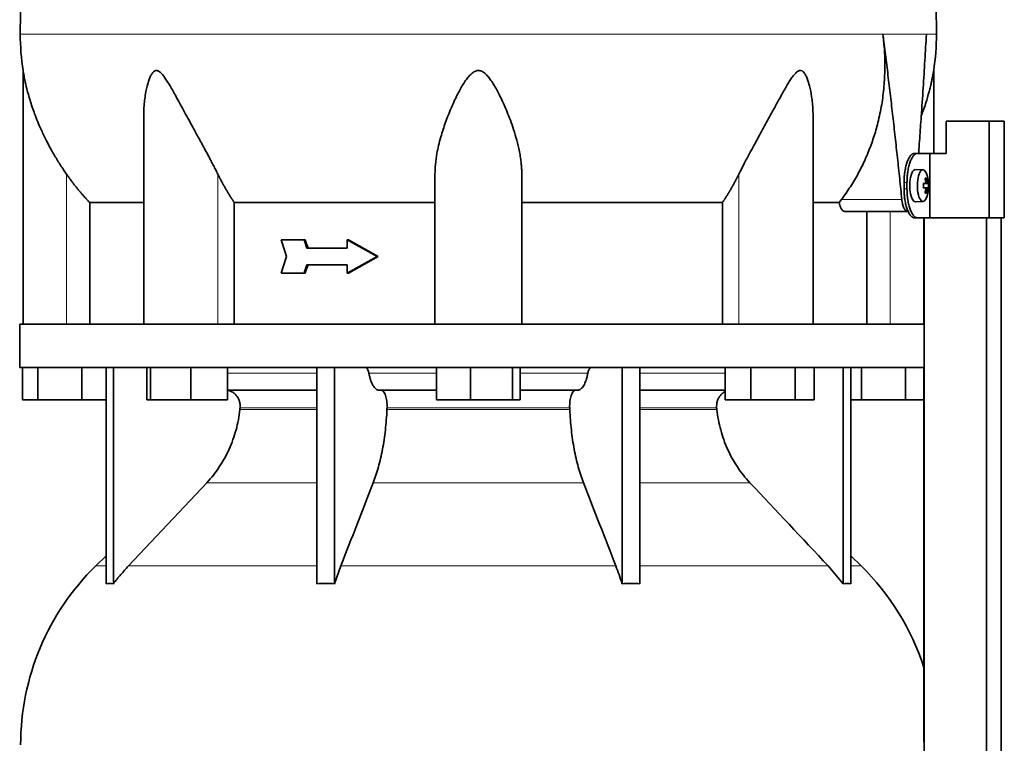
# Model space of a CAD drawing. Header units: millimetres. Extents: x 452 to 1336, y -1172 to 1297.
# Tile 23 of 27: x 960 to 1266, y 348 to 573. Entities that reach past the tile are written whole.
import ezdxf

# ---------------------------------------------------------------- set-up
doc = ezdxf.new("R2010")
doc.units = ezdxf.units.MM
for name, color, linetype in [('LOW_454-1', 7, 'Continuous'), ('M5X8_UNI7687', 7, 'Continuous'), ('VSI344-454_TERMI', 7, 'Continuous'), ('VSI344-454_TESTA', 7, 'Continuous'), ('VSI454_DIFFUSORE', 7, 'Continuous')]:
    doc.layers.add(name, color=color, linetype=linetype)

# ---------------------------------------------------------------- blocks, each defined once
blk = doc.blocks.new('SE3')
at = {"layer": 'LOW_454-1', "color": 7, "linetype": 'Continuous', "lineweight": 35}
for p, q in [((1241.35, 511.39), (1241.35, 478.39)), ((1241.42, 511.39), (1241.42, 249.39)), ((1260.81, 249.39), (1260.81, 511.39)), ((1265.35, 249.39), (1265.35, 511.39)), ((1241.35, 464.89), (1241.35, 348.72))]:
    blk.add_line(p, q, dxfattribs=at)
at = {"layer": 'M5X8_UNI7687', "color": 7, "linetype": 'Continuous', "lineweight": 35}
for p, q in [((1241.07, 526.32), (1238.72, 526.39)), ((1242.23, 523.72), (1241.82, 523.42)), ((1241.19, 522.04), (1241.77, 522.1)), ((1241.77, 520.68), (1241.19, 520.74)), ((1242.79, 522.08), (1241.2, 521.96)), ((1242.79, 520.7), (1241.2, 520.82)), ((1242.23, 519.06), (1241.82, 519.36)), ((1238.72, 516.39), (1241.07, 516.46))]:
    blk.add_line(p, q, dxfattribs=at)
at = {"layer": 'M5X8_UNI7687', "color": 4, "linetype": 'Continuous', "lineweight": 9}
for p, q in [((1241.19, 522.04), (1241.77, 522.1)), ((1241.77, 520.68), (1241.19, 520.74)), ((1242.59, 522.1), (1241.2, 521.97)), ((1241.2, 520.81), (1242.59, 520.68)), ((1242.42, 520.18), (1241.93, 520.23)), ((1241.94, 522.55), (1242.42, 522.6))]:
    blk.add_line(p, q, dxfattribs=at)
at = {"layer": 'M5X8_UNI7687', "color": 7, "linetype": 'Continuous', "lineweight": 35}
for centre, radius, start, end in [((1232.88, 521.39), 10, 337.7946, 22.2054), ((1233.19, 521.39), 9.62, 355.8727, 4.1273)]:
    blk.add_arc(centre, radius, start, end, dxfattribs=at)
for centre, major_axis, ratio, start_param, end_param in [((1238.7, 521.39), (0, 5), 0.34202, 0, 3.151709), ((1241.05, 521.39), (0, -4.93), 0.34202, 2.444185, 6.283185), ((1234.95, 518.33), (7.67, 5.19), 0.199978, 0.212267, 0.361959), ((1232.94, 521.39), (0, 10), 0.906308, 4.833518, 4.948078), ((1232.84, 521.39), (0, 10), 0.965926, 4.833518, 4.948078), ((1232.89, 521.23), (9.97, 0.82), 0.029809, 0.468971, 0.583531), ((1236, 521.39), (0, -9.26), 0.562348, 1.49595, 1.645642), ((1232.89, 521.54), (9.97, -0.82), 0.029809, -0.583531, -0.468971), ((1232.94, 521.39), (0, -10), 0.906308, 1.335108, 1.449667), ((1232.84, 521.39), (0, -10), 0.965926, 1.335108, 1.449667), ((1232.89, 521.23), (9.97, 0.82), 0.029809, 0.112154, 0.226713), ((1232.89, 521.54), (9.97, -0.82), 0.029809, -0.226713, -0.112154), ((1241.05, 521.39), (0, -4.93), 0.34202, 0, 0.697408), ((1234.95, 524.45), (7.67, -5.19), 0.199978, -0.361959, -0.212267)]:
    blk.add_ellipse(centre, major_axis=major_axis, ratio=ratio, start_param=start_param, end_param=end_param, dxfattribs=at)
for points in [[(1241.77, 522.1), (1241.78, 522.1), (1241.79, 522.1), (1241.81, 522.11), (1241.83, 522.12), (1241.85, 522.14), (1241.87, 522.16), (1241.88, 522.18), (1241.9, 522.21), (1241.91, 522.25), (1241.92, 522.28), (1241.93, 522.32), (1241.94, 522.37), (1241.94, 522.41), (1241.94, 522.45), (1241.94, 522.5), (1241.94, 522.55), (1241.94, 522.58), (1241.94, 522.6)], [(1241.94, 520.18), (1241.94, 520.2), (1241.94, 520.23), (1241.94, 520.28), (1241.94, 520.33), (1241.94, 520.37), (1241.94, 520.41), (1241.93, 520.46), (1241.92, 520.5), (1241.91, 520.53), (1241.9, 520.57), (1241.88, 520.6), (1241.87, 520.62), (1241.85, 520.64), (1241.83, 520.66), (1241.81, 520.67), (1241.79, 520.68), (1241.78, 520.68), (1241.77, 520.68)], [(1242.42, 522.6), (1242.43, 522.58), (1242.43, 522.55), (1242.44, 522.5), (1242.45, 522.45), (1242.45, 522.41), (1242.46, 522.37), (1242.47, 522.32), (1242.49, 522.28), (1242.5, 522.25), (1242.51, 522.21), (1242.52, 522.18), (1242.53, 522.16), (1242.55, 522.14), (1242.56, 522.12), (1242.57, 522.11), (1242.58, 522.1), (1242.59, 522.1), (1242.59, 522.1)], [(1242.59, 520.68), (1242.59, 520.68), (1242.58, 520.68), (1242.57, 520.67), (1242.56, 520.66), (1242.55, 520.64), (1242.53, 520.62), (1242.52, 520.6), (1242.51, 520.57), (1242.5, 520.53), (1242.49, 520.5), (1242.47, 520.46), (1242.46, 520.41), (1242.45, 520.37), (1242.45, 520.33), (1242.44, 520.28), (1242.43, 520.23), (1242.43, 520.2), (1242.42, 520.18)]]:
    blk.add_open_spline(points, degree=3, dxfattribs=at)
at = {"layer": 'VSI344-454_TERMI', "color": 7, "linetype": 'Continuous', "lineweight": 35}
for p, q in [((1261.68, 541.39), (1248.34, 541.39)), ((1248.34, 541.39), (1248.34, 531.39)), ((1266.36, 541.39), (1261.68, 541.39)), ((1261.68, 541.39), (1261.68, 511.39)), ((1266.36, 541.39), (1266.36, 511.39)), ((1238.43, 531.39), (1239.35, 531.39)), ((1239.35, 531.39), (1243.22, 531.39)), ((1243.22, 511.39), (1243.22, 531.39)), ((1243.22, 531.39), (1248.34, 531.39)), ((1235.2, 520.39), (1235.2, 522.39)), ((1236.12, 520.39), (1236.12, 522.39)), ((1239.35, 511.39), (1238.43, 511.39)), ((1239.35, 511.39), (1243.22, 511.39)), ((1261.68, 511.39), (1243.22, 511.39)), ((1266.36, 511.39), (1261.68, 511.39))]:
    blk.add_line(p, q, dxfattribs=at)
at = {"layer": 'VSI344-454_TERMI', "color": 4, "linetype": 'Continuous', "lineweight": 9}
for p, q in [((1235.2, 522.39), (1236.12, 522.39)), ((1236.12, 520.39), (1235.2, 520.39))]:
    blk.add_line(p, q, dxfattribs=at)
at = {"layer": 'VSI344-454_TERMI', "color": 7, "linetype": 'Continuous', "lineweight": 35}
for points, knots in [([(1235.2, 522.39), (1235.2, 522.49), (1235.2, 522.69), (1235.21, 522.98), (1235.22, 523.28), (1235.23, 523.57), (1235.25, 523.86), (1235.27, 524.15), (1235.29, 524.43), (1235.32, 524.72), (1235.35, 525), (1235.39, 525.28), (1235.42, 525.56), (1235.49, 526.02), (1235.61, 526.64), (1235.78, 527.4), (1235.98, 528.11), (1236.2, 528.77), (1236.44, 529.36), (1236.7, 529.89), (1236.97, 530.34), (1237.22, 530.68), (1237.45, 530.92), (1237.65, 531.09), (1237.84, 531.22), (1238.04, 531.32), (1238.23, 531.38), (1238.36, 531.39), (1238.43, 531.39)], [0, 0, 0, 0, 0.020997, 0.041894, 0.062714, 0.083478, 0.10421, 0.124932, 0.145667, 0.166438, 0.187266, 0.208175, 0.229186, 0.250321, 0.312381, 0.374613, 0.43743, 0.499971, 0.5625, 0.625324, 0.687531, 0.7496, 0.791733, 0.833468, 0.874982, 0.916455, 0.958068, 1, 1, 1, 1]), ([(1239.35, 531.39), (1239.32, 531.39), (1239.26, 531.39), (1239.16, 531.37), (1239.06, 531.35), (1238.96, 531.32), (1238.86, 531.27), (1238.76, 531.22), (1238.67, 531.16), (1238.57, 531.09), (1238.47, 531.01), (1238.37, 530.91), (1238.28, 530.81), (1238.12, 530.63), (1237.89, 530.34), (1237.62, 529.89), (1237.36, 529.36), (1237.12, 528.77), (1236.9, 528.11), (1236.7, 527.4), (1236.53, 526.64), (1236.4, 525.93), (1236.31, 525.29), (1236.24, 524.72), (1236.19, 524.15), (1236.15, 523.57), (1236.13, 522.98), (1236.13, 522.59), (1236.12, 522.39)], [0, 0, 0, 0, 0.021018, 0.041934, 0.062771, 0.083551, 0.104296, 0.125029, 0.145772, 0.166549, 0.18738, 0.20829, 0.2293, 0.250431, 0.312491, 0.374707, 0.437523, 0.500061, 0.56259, 0.62542, 0.687635, 0.749712, 0.791848, 0.833577, 0.875076, 0.916525, 0.958107, 1, 1, 1, 1]), ([(1238.43, 511.39), (1238.4, 511.39), (1238.33, 511.39), (1238.23, 511.41), (1238.14, 511.43), (1238.04, 511.46), (1237.94, 511.51), (1237.84, 511.56), (1237.74, 511.62), (1237.65, 511.69), (1237.55, 511.77), (1237.45, 511.86), (1237.35, 511.97), (1237.19, 512.15), (1236.97, 512.44), (1236.7, 512.89), (1236.44, 513.42), (1236.2, 514.01), (1235.98, 514.67), (1235.78, 515.38), (1235.61, 516.14), (1235.48, 516.85), (1235.38, 517.49), (1235.32, 518.06), (1235.27, 518.63), (1235.23, 519.21), (1235.21, 519.8), (1235.2, 520.19), (1235.2, 520.39)], [0, 0, 0, 0, 0.021018, 0.041935, 0.062772, 0.083552, 0.104298, 0.125031, 0.145774, 0.166551, 0.187383, 0.208292, 0.229302, 0.250433, 0.312493, 0.374709, 0.437524, 0.500062, 0.56259, 0.62542, 0.687635, 0.749712, 0.791848, 0.833577, 0.875075, 0.916525, 0.958107, 1, 1, 1, 1]), ([(1236.12, 520.39), (1236.12, 520.29), (1236.13, 520.09), (1236.13, 519.8), (1236.14, 519.5), (1236.15, 519.21), (1236.17, 518.92), (1236.19, 518.63), (1236.21, 518.35), (1236.24, 518.06), (1236.27, 517.78), (1236.31, 517.5), (1236.35, 517.22), (1236.42, 516.76), (1236.53, 516.14), (1236.7, 515.38), (1236.9, 514.67), (1237.12, 514.01), (1237.36, 513.42), (1237.62, 512.89), (1237.89, 512.44), (1238.15, 512.1), (1238.37, 511.86), (1238.57, 511.69), (1238.76, 511.55), (1238.96, 511.46), (1239.16, 511.4), (1239.29, 511.39), (1239.35, 511.39)], [0, 0, 0, 0, 0.020997, 0.041894, 0.062713, 0.083478, 0.10421, 0.124932, 0.145667, 0.166438, 0.187266, 0.208174, 0.229186, 0.250321, 0.31238, 0.374613, 0.43743, 0.499972, 0.562502, 0.625326, 0.687533, 0.749602, 0.791735, 0.83347, 0.874983, 0.916456, 0.958069, 1, 1, 1, 1])]:
    blk.add_open_spline(points, degree=3, knots=knots, dxfattribs=at)
at = {"layer": 'VSI344-454_TESTA', "color": 4, "linetype": 'Continuous', "lineweight": 9}
for p, q in [((1242.15, 568.42), (1228.64, 568.42)), ((974.92, 478.39), (974.92, 524.97)), ((1021.95, 478.39), (1021.95, 524.97)), ((1183.88, 478.39), (1183.88, 524.97)), ((1215.78, 517.1), (1234.52, 517.1)), ((1230.92, 478.39), (1230.92, 513.39))]:
    blk.add_line(p, q, dxfattribs=at)
at = {"layer": 'VSI344-454_TESTA', "color": 7, "linetype": 'Continuous', "lineweight": 35}
for p, q in [((961.42, 557.13), (961.42, 478.39)), ((1244.42, 531.39), (1244.42, 557.13)), ((998.91, 542.76), (998.91, 478.39)), ((1206.93, 478.39), (1206.93, 542.76)), ((1089.42, 478.39), (1089.42, 524.97)), ((1116.42, 478.39), (1116.42, 524.97)), ((982.17, 516.09), (982.17, 478.39)), ((1027.08, 516.09), (1027.08, 478.39)), ((1178.75, 516.09), (1178.75, 478.39)), ((1215.05, 516.09), (1207.04, 516.09)), ((1215.05, 516.09), (1215.78, 517.1)), ((1216.69, 513.39), (1236.28, 513.39)), ((1223.66, 513.39), (1223.66, 478.39)), ((1048.75, 504.55), (1041.6, 504.55)), ((1049.14, 504.55), (1048.75, 504.55)), ((1062.14, 501.97), (1049.6, 501.97)), ((1062.52, 504.55), (1062.14, 504.55)), ((1071.43, 499.39), (1062.14, 504.55)), ((1062.14, 504.55), (1062.14, 501.97)), ((1071.82, 499.39), (1062.52, 504.55)), ((1071.43, 499.39), (1062.14, 494.22)), ((1071.82, 499.39), (1062.52, 494.22)), ((1071.82, 499.39), (1071.43, 499.39)), ((1062.14, 496.81), (1049.6, 496.81)), ((1062.14, 496.81), (1062.14, 494.22)), ((1048.75, 494.22), (1041.6, 494.22)), ((1049.14, 494.22), (1048.75, 494.22)), ((1062.52, 494.22), (1062.14, 494.22))]:
    blk.add_line(p, q, dxfattribs=at)
for centre, start, end in [((1036.88, 568.51), 180.0677, 188.5808), ((1168.95, 568.51), 351.4198, 359.9323)]:
    blk.add_arc(centre, 76.32, start, end, dxfattribs=at)
for points, degree, knots in [([(987.65, 704.84), (986.2, 699.98), (982.24, 690.13), (974.97, 674.98), (968.79, 658.62), (965.04, 642.09), (962.83, 625.95), (961.57, 609.98), (960.91, 594.1), (960.7, 580.33), (960.56, 571.78), (960.56, 568.42)], 3, [0, 0, 0, 0, 0.117079, 0.240569, 0.360617, 0.476421, 0.590288, 0.703407, 0.816259, 0.929029, 1, 1, 1, 1]), ([(1218.18, 704.84), (1219.64, 699.98), (1223.6, 690.13), (1230.86, 674.98), (1237.04, 658.62), (1240.79, 642.09), (1243.01, 625.95), (1244.26, 609.98), (1244.93, 594.1), (1245.13, 580.33), (1245.27, 571.78), (1245.27, 568.42)], 3, [0, 0, 0, 0, 0.117079, 0.240569, 0.360617, 0.476421, 0.590288, 0.703407, 0.816259, 0.929029, 1, 1, 1, 1]), ([(1215.78, 517.1), (1216.25, 517.74), (1217.2, 519.03), (1218.54, 521.04), (1219.81, 523.09), (1220.99, 525.19), (1222.1, 527.33), (1223.13, 529.52), (1224.09, 531.74), (1224.96, 534), (1225.75, 536.29), (1226.47, 538.61), (1227.38, 542), (1228.32, 546.49), (1229.03, 552.08), (1229.3, 557.61), (1229.21, 563.06), (1228.83, 566.65), (1228.64, 568.42)], 3, [0, 0, 0, 0, 0.045711, 0.091341, 0.13689, 0.182361, 0.227753, 0.273067, 0.318303, 0.363461, 0.408543, 0.453547, 0.498475, 0.603623, 0.706356, 0.806668, 0.904552, 1, 1, 1, 1]), ([(1239.73, 531.39), (1239.76, 531.77), (1239.87, 533.34), (1240.07, 536.03), (1240.31, 539.44), (1240.67, 544.66), (1241.14, 551.59), (1241.67, 560.14), (1241.99, 565.71), (1242.15, 568.42)], 3, [0.2784568, 0.2784568, 0.2784568, 0.2784568, 0.3008671, 0.3697767, 0.4361634, 0.5000272, 0.6747049, 0.8413625, 1, 1, 1, 1]), ([(974.92, 524.97), (974.61, 525.41), (973.98, 526.32), (973.06, 527.73), (972.12, 529.21), (971.18, 530.77), (970.02, 532.79), (968.63, 535.39), (967.21, 538.34), (966, 541.15), (964.77, 544.27), (963.62, 547.69), (962.63, 551.23), (962.03, 553.84), (961.72, 555.45), (961.55, 556.36), (961.45, 556.95), (961.42, 557.13), (961.42, 557.13)], 3, [0, 0, 0, 0, 0.0207315, 0.0423915, 0.0649855, 0.0885178, 0.1129927, 0.1557981, 0.2041241, 0.2433105, 0.2789295, 0.3409942, 0.392778, 0.4359518, 0.4604978, 0.4716154, 0.4871189, 0.4999917, 0.4999917, 0.4999917, 0.4999917]), ([(1021.95, 524.97), (1021.74, 525.4), (1021.3, 526.28), (1020.59, 527.65), (1019.78, 529.2), (1018.85, 530.96), (1017.53, 533.4), (1015.95, 536.28), (1014.22, 539.44), (1012.68, 542.26), (1011.31, 544.76), (1010.11, 546.97), (1008.73, 549.48), (1007.47, 551.73), (1006.28, 553.71), (1005.46, 554.95), (1004.67, 556), (1003.87, 556.79), (1003.03, 557.21), (1002.21, 557.03), (1001.57, 556.36), (1001.04, 555.44), (1000.57, 554.3), (999.98, 552.45), (999.52, 550.27), (999.17, 547.8), (998.98, 545.62), (998.91, 543.91), (998.91, 542.95), (998.91, 542.76)], 3, [0, 0, 0, 0, 0.020247, 0.0413012, 0.0631676, 0.0911499, 0.1206822, 0.1725651, 0.2189806, 0.2600001, 0.2962057, 0.3283254, 0.3570821, 0.4069553, 0.4285992, 0.4484587, 0.4665056, 0.4826091, 0.4971306, 0.5113122, 0.5266668, 0.543344, 0.562023, 0.5826937, 0.6304427, 0.6595254, 0.6923195, 0.7261108, 0.7344062, 0.7344062, 0.7344062, 0.7344062]), ([(1116.42, 524.97), (1116.41, 525.4), (1116.4, 526.28), (1116.3, 527.65), (1116.14, 529.2), (1115.87, 530.96), (1115.4, 533.4), (1114.67, 536.28), (1113.68, 539.44), (1112.67, 542.26), (1111.67, 544.76), (1110.71, 546.97), (1109.52, 549.48), (1108.33, 551.73), (1107.1, 553.71), (1106.2, 554.95), (1105.28, 556), (1104.29, 556.79), (1103.16, 557.21), (1101.99, 557.03), (1100.97, 556.36), (1100.04, 555.44), (1099.15, 554.3), (1097.91, 552.45), (1096.72, 550.27), (1095.5, 547.8), (1094.52, 545.62), (1093.59, 543.34), (1092.43, 540.29), (1091.4, 537.11), (1090.55, 533.89), (1089.96, 531.04), (1089.51, 528.07), (1089.45, 525.97), (1089.42, 524.97)], 3, [0, 0, 0, 0, 0.020247, 0.041301, 0.063168, 0.09115, 0.120682, 0.172565, 0.218981, 0.26, 0.296206, 0.328325, 0.357082, 0.406955, 0.428599, 0.448459, 0.466506, 0.482609, 0.497131, 0.511312, 0.526667, 0.543344, 0.562023, 0.582694, 0.630443, 0.659525, 0.692319, 0.726111, 0.759233, 0.82594, 0.865768, 0.902245, 0.953307, 1, 1, 1, 1]), ([(1206.93, 542.76), (1206.93, 543.46), (1206.89, 544.89), (1206.75, 546.97), (1206.45, 549.48), (1206.02, 551.73), (1205.47, 553.71), (1205.02, 554.95), (1204.5, 556), (1203.9, 556.79), (1203.16, 557.21), (1202.3, 557.03), (1201.5, 556.36), (1200.72, 555.44), (1199.93, 554.3), (1198.78, 552.45), (1197.54, 550.27), (1196.18, 547.8), (1194.99, 545.62), (1193.75, 543.34), (1192.08, 540.29), (1190.34, 537.11), (1188.57, 533.89), (1187.03, 531.04), (1185.44, 528.07), (1184.39, 525.97), (1183.88, 524.97)], 3, [0.2656245, 0.2656245, 0.2656245, 0.2656245, 0.2962057, 0.3283254, 0.3570821, 0.4069553, 0.4285992, 0.4484587, 0.4665056, 0.4826091, 0.4971306, 0.5113122, 0.5266668, 0.543344, 0.562023, 0.5826937, 0.6304427, 0.6595254, 0.6923195, 0.7261108, 0.7592332, 0.8259403, 0.8657684, 0.9022453, 0.9533075, 1, 1, 1, 1]), ([(1244.42, 557.13), (1244.42, 557.13), (1244.42, 557.13), (1244.39, 556.94), (1244.27, 556.29), (1244.1, 555.34), (1243.87, 554.21), (1243.58, 552.86), (1243.07, 550.77), (1242.21, 547.66), (1241.25, 544.85), (1240.64, 543.22), (1240.56, 543.01)], 3, [0.4999935, 0.4999935, 0.4999935, 0.4999935, 0.5000341, 0.5129562, 0.5284792, 0.5444389, 0.5641957, 0.583938, 0.6074587, 0.6593255, 0.7214848, 0.730703, 0.730703, 0.730703, 0.730703]), ([(982.17, 516.09), (980.17, 518.19), (978.36, 520.41), (976.55, 522.62), (974.92, 524.97)], 2, [0, 0, 0, 0.5, 0.5, 1, 1, 1]), ([(1027.08, 516.09), (1025.67, 518.19), (1024.39, 520.41), (1023.11, 522.62), (1021.95, 524.97)], 2, [0, 0, 0, 0.5, 0.5, 1, 1, 1]), ([(1183.88, 524.97), (1182.72, 522.62), (1181.45, 520.42), (1180.17, 518.2), (1178.75, 516.09)], 2, [0, 0, 0, 0.5, 0.5, 1, 1, 1]), ([(982.17, 516.09), (982.8, 516.09), (983.83, 516.09), (986.67, 516.09), (988.48, 516.09), (992.84, 516.09), (995.4, 516.09), (998.46, 516.09), (998.63, 516.09), (998.8, 516.09)], 3, [0, 0, 0, 0, 0.25, 0.25, 0.5, 0.5, 0.75, 0.75, 0.764371, 0.764371, 0.764371, 0.764371]), ([(1027.08, 516.09), (1031.53, 516.09), (1036.23, 516.09), (1046.05, 516.09), (1051.16, 516.09), (1061.68, 516.09), (1067.1, 516.09), (1078.14, 516.09), (1083.75, 516.09), (1089.42, 516.09)], 3, [0, 0, 0, 0, 0.25, 0.25, 0.5, 0.5, 0.75, 0.75, 1, 1, 1, 1]), ([(1116.42, 516.09), (1122.08, 516.09), (1127.7, 516.09), (1138.73, 516.09), (1144.15, 516.09), (1154.68, 516.09), (1159.79, 516.09), (1169.6, 516.09), (1174.3, 516.09), (1178.75, 516.09)], 3, [0, 0, 0, 0, 0.25, 0.25, 0.5, 0.5, 0.75, 0.75, 1, 1, 1, 1]), ([(1216.69, 513.39), (1216.66, 513.39), (1216.61, 513.39), (1216.53, 513.41), (1216.45, 513.43), (1216.37, 513.47), (1216.29, 513.52), (1216.16, 513.61), (1215.97, 513.79), (1215.75, 514.1), (1215.54, 514.49), (1215.38, 514.88), (1215.27, 515.22), (1215.19, 515.5), (1215.11, 515.79), (1215.07, 515.99), (1215.05, 516.09)], 3, [0, 0, 0, 0, 0.041685, 0.083129, 0.124417, 0.165635, 0.206869, 0.248205, 0.373034, 0.498358, 0.621809, 0.745536, 0.809628, 0.873199, 0.936554, 1, 1, 1, 1]), ([(1234.52, 517.1), (1234.53, 517.02), (1234.54, 516.87), (1234.57, 516.65), (1234.6, 516.43), (1234.64, 516.22), (1234.68, 516.01), (1234.73, 515.81), (1234.81, 515.45), (1234.96, 514.96), (1235.18, 514.41), (1235.44, 513.96), (1235.67, 513.69), (1235.85, 513.53), (1236, 513.45), (1236.14, 513.4), (1236.24, 513.39), (1236.28, 513.39)], 3, [0, 0, 0, 0, 0.036137, 0.072006, 0.107687, 0.143258, 0.1788, 0.214393, 0.250117, 0.375419, 0.499764, 0.624342, 0.749875, 0.812239, 0.874428, 0.936872, 1, 1, 1, 1])]:
    blk.add_open_spline(points, degree=degree, knots=knots, dxfattribs=at)
at = {"layer": 'VSI344-454_TESTA', "color": 4, "linetype": 'Continuous', "lineweight": 9}
for points, weights in [([(960.56, 568.42), (960.56, 568.42), (1141.28, 568.42), (1228.64, 568.42)], [1, 0.494458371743, 0.494458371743, 1]), ([(1242.15, 568.42), (1244.23, 568.42), (1245.27, 568.42), (1245.27, 568.42)], [1, 0.996331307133, 0.996331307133, 1])]:
    blk.add_rational_spline(points, weights, degree=3, dxfattribs=at)
at = {"layer": 'VSI344-454_TESTA', "color": 7, "linetype": 'Continuous', "lineweight": 35}
for points, degree in [([(1234.52, 517.1), (1231.88, 542.87), (1228.64, 568.42)], 2), ([(1043.25, 499.39), (1042.7, 501.11), (1042.15, 502.83), (1041.6, 504.55)], 3), ([(1049.6, 501.97), (1049.32, 502.83), (1049.03, 503.69), (1048.75, 504.55)], 3), ([(1049.98, 501.97), (1049.7, 502.83), (1049.42, 503.69), (1049.14, 504.55)], 3), ([(1043.25, 499.39), (1042.7, 497.67), (1042.15, 495.95), (1041.6, 494.22)], 3), ([(1049.6, 496.81), (1049.32, 495.95), (1049.03, 495.09), (1048.75, 494.22)], 3), ([(1049.98, 496.81), (1049.7, 495.95), (1049.42, 495.09), (1049.14, 494.22)], 3)]:
    blk.add_open_spline(points, degree=degree, dxfattribs=at)
at = {"layer": 'VSI454_DIFFUSORE', "color": 7, "linetype": 'Continuous', "lineweight": 35}
for p, q in [((1241.41, 478.39), (960.42, 478.39)), ((960.42, 478.39), (960.42, 464.89)), ((1241.41, 478.39), (1241.41, 464.89)), ((1241.41, 464.89), (960.42, 464.89)), ((961.27, 454.89), (961.27, 464.89)), ((966.01, 454.89), (966.01, 464.89)), ((979.66, 454.89), (979.66, 464.89)), ((987.21, 397.77), (987.21, 464.89)), ((989.5, 397.77), (989.5, 464.89)), ((999.85, 454.89), (999.85, 464.89)), ((1001.06, 454.89), (1001.06, 464.89)), ((1013.61, 454.89), (1013.61, 464.89)), ((1024.97, 454.89), (1024.97, 464.89)), ((1052.69, 397.77), (1052.69, 464.89)), ((1058.24, 397.77), (1058.24, 464.89)), ((1089.9, 454.89), (1089.9, 464.89)), ((1100.51, 454.89), (1100.51, 464.89)), ((1113.53, 454.89), (1113.53, 464.89)), ((1115.94, 454.89), (1115.94, 464.89)), ((1147.6, 397.77), (1147.6, 464.89)), ((1153.14, 397.77), (1153.14, 464.89)), ((1179.62, 454.89), (1179.62, 464.89)), ((1187.57, 454.89), (1187.57, 464.89)), ((1201.37, 454.89), (1201.37, 464.89)), ((1207.23, 454.89), (1207.23, 464.89)), ((1216.33, 397.77), (1216.33, 464.89)), ((1218.63, 397.77), (1218.63, 464.89)), ((1222.01, 454.89), (1222.01, 464.89)), ((1235.66, 454.89), (1235.66, 464.89)), ((1052.69, 457.89), (1024.97, 457.89)), ((1089.9, 457.89), (1072.03, 457.89)), ((1133.8, 457.89), (1115.94, 457.89)), ((1179.62, 457.89), (1153.14, 457.89)), ((966.01, 454.89), (961.27, 454.89)), ((979.66, 454.89), (966.01, 454.89)), ((987.21, 454.89), (979.66, 454.89)), ((1001.06, 454.89), (999.85, 454.89)), ((1013.61, 454.89), (1001.06, 454.89)), ((1024.97, 454.89), (1013.61, 454.89)), ((1100.51, 454.89), (1089.9, 454.89)), ((1113.53, 454.89), (1100.51, 454.89)), ((1115.94, 454.89), (1113.53, 454.89)), ((1187.57, 454.89), (1179.62, 454.89)), ((1201.37, 454.89), (1187.57, 454.89)), ((1207.23, 454.89), (1201.37, 454.89)), ((1222.01, 454.89), (1218.63, 454.89)), ((1235.66, 454.89), (1222.01, 454.89)), ((1241.35, 454.89), (1235.66, 454.89)), ((1018.52, 429.13), (994.22, 403.3)), ((987.21, 406.46), (983.99, 403.3)), ((1221.85, 403.3), (1218.63, 406.46)), ((1058.24, 397.77), (1060.19, 403.3)), ((1211.61, 403.3), (1216.33, 397.77))]:
    blk.add_line(p, q, dxfattribs=at)
at = {"layer": 'VSI454_DIFFUSORE', "color": 4, "linetype": 'Continuous', "lineweight": 9}
for p, q in [((1024.97, 463.11), (1052.69, 463.11)), ((1068.9, 463.11), (1089.9, 463.11)), ((1115.94, 463.11), (1136.93, 463.11)), ((1153.14, 463.11), (1179.62, 463.11)), ((1028.8, 451.83), (1052.69, 451.83)), ((1052.69, 452.39), (1028.86, 452.39)), ((1074.51, 451.83), (1131.32, 451.83)), ((1131.3, 452.39), (1074.54, 452.39)), ((1176.97, 452.39), (1153.14, 452.39)), ((1153.14, 451.83), (1177.03, 451.83)), ((1018.52, 429.13), (1052.69, 429.13)), ((1070.25, 429.13), (1135.58, 429.13)), ((1153.14, 429.13), (1187.31, 429.13)), ((983.99, 403.3), (987.21, 403.3)), ((994.22, 403.3), (1052.69, 403.3)), ((1060.19, 403.3), (1145.64, 403.3)), ((1153.14, 403.3), (1211.61, 403.3)), ((1221.85, 403.3), (1218.63, 403.3))]:
    blk.add_line(p, q, dxfattribs=at)
at = {"layer": 'VSI454_DIFFUSORE', "color": 7, "linetype": 'Continuous', "lineweight": 35}
for centre, start, end in [((1038.65, 347.68), 134.5, 180), ((1167.19, 347.68), 18.0049, 45.5)]:
    blk.add_arc(centre, 77.98, start, end, dxfattribs=at)
for points, knots in [([(1067.84, 464.89), (1067.9, 464.89), (1067.95, 464.88), (1068.06, 464.84), (1068.12, 464.81), (1068.27, 464.69), (1068.38, 464.56), (1068.57, 464.25), (1068.65, 464.06), (1068.76, 463.73), (1068.79, 463.62), (1068.85, 463.37), (1068.88, 463.24), (1068.9, 463.11)], [0, 0, 0, 0, 0.125, 0.125, 0.25, 0.25, 0.5, 0.5, 0.75, 0.75, 0.875, 0.875, 1, 1, 1, 1]), ([(1072.03, 457.89), (1071.7, 457.89), (1071.38, 458.01), (1070.91, 458.37), (1070.75, 458.52), (1070.46, 458.87), (1070.31, 459.08), (1069.9, 459.77), (1069.65, 460.33), (1069.33, 461.3), (1069.23, 461.64), (1069.05, 462.36), (1068.97, 462.73), (1068.9, 463.11)], [0, 0, 0, 0, 0.25, 0.25, 0.375, 0.375, 0.5, 0.5, 0.75, 0.75, 0.875, 0.875, 1, 1, 1, 1]), ([(1133.8, 457.89), (1134.13, 457.89), (1134.45, 458.01), (1134.92, 458.37), (1135.08, 458.52), (1135.38, 458.87), (1135.52, 459.08), (1135.94, 459.77), (1136.18, 460.33), (1136.51, 461.3), (1136.61, 461.64), (1136.78, 462.36), (1136.86, 462.73), (1136.93, 463.11)], [0, 0, 0, 0, 0.25, 0.25, 0.375, 0.375, 0.5, 0.5, 0.75, 0.75, 0.875, 0.875, 1, 1, 1, 1]), ([(1137.99, 464.89), (1137.94, 464.89), (1137.88, 464.88), (1137.77, 464.84), (1137.72, 464.81), (1137.56, 464.69), (1137.46, 464.56), (1137.27, 464.25), (1137.18, 464.06), (1137.07, 463.73), (1137.04, 463.62), (1136.98, 463.37), (1136.95, 463.24), (1136.93, 463.11)], [0, 0, 0, 0, 0.125, 0.125, 0.25, 0.25, 0.5, 0.5, 0.75, 0.75, 0.875, 0.875, 1, 1, 1, 1]), ([(1028.86, 452.39), (1028.89, 452.73), (1028.89, 453.09), (1028.82, 453.78), (1028.75, 454.12), (1028.55, 454.78), (1028.42, 455.1), (1028.09, 455.71), (1027.9, 455.99), (1027.58, 456.37), (1027.47, 456.5), (1027.23, 456.73), (1027.1, 456.84), (1026.71, 457.15), (1026.43, 457.32), (1025.99, 457.53), (1025.84, 457.59), (1025.53, 457.7), (1025.38, 457.75), (1025.14, 457.8), (1025.06, 457.82), (1024.97, 457.83)], [0, 0, 0, 0, 0.125, 0.125, 0.25, 0.25, 0.375, 0.375, 0.5, 0.5, 0.5625, 0.5625, 0.625, 0.625, 0.75, 0.75, 0.8125, 0.8125, 0.875, 0.875, 0.9073547, 0.9073547, 0.9073547, 0.9073547]), ([(1072.63, 457.89), (1072.7, 457.89), (1072.77, 457.88), (1072.9, 457.84), (1072.97, 457.82), (1073.16, 457.71), (1073.29, 457.6), (1073.53, 457.32), (1073.65, 457.14), (1073.86, 456.73), (1073.97, 456.5), (1074.14, 455.98), (1074.22, 455.7), (1074.36, 455.1), (1074.41, 454.78), (1074.49, 454.12), (1074.52, 453.77), (1074.55, 453.08), (1074.55, 452.74), (1074.54, 452.39)], [0, 0, 0, 0, 0.0625, 0.0625, 0.125, 0.125, 0.25, 0.25, 0.375, 0.375, 0.5, 0.5, 0.625, 0.625, 0.75, 0.75, 0.875, 0.875, 1, 1, 1, 1]), ([(1133.2, 457.89), (1133.13, 457.89), (1133.07, 457.88), (1132.93, 457.84), (1132.87, 457.82), (1132.67, 457.71), (1132.55, 457.6), (1132.3, 457.32), (1132.19, 457.14), (1131.97, 456.73), (1131.87, 456.5), (1131.69, 455.98), (1131.61, 455.7), (1131.48, 455.1), (1131.42, 454.78), (1131.34, 454.12), (1131.31, 453.77), (1131.28, 453.08), (1131.28, 452.74), (1131.3, 452.39)], [0, 0, 0, 0, 0.0625, 0.0625, 0.125, 0.125, 0.25, 0.25, 0.375, 0.375, 0.5, 0.5, 0.625, 0.625, 0.75, 0.75, 0.875, 0.875, 1, 1, 1, 1]), ([(1176.97, 452.39), (1176.94, 452.73), (1176.94, 453.09), (1177.01, 453.78), (1177.08, 454.12), (1177.28, 454.78), (1177.41, 455.1), (1177.74, 455.71), (1177.93, 455.99), (1178.25, 456.37), (1178.37, 456.5), (1178.61, 456.73), (1178.73, 456.84), (1179.1, 457.12), (1179.34, 457.28), (1179.6, 457.41)], [0, 0, 0, 0, 0.125, 0.125, 0.25, 0.25, 0.375, 0.375, 0.5, 0.5, 0.5625, 0.5625, 0.625, 0.625, 0.7365505, 0.7365505, 0.7365505, 0.7365505]), ([(1018.52, 429.13), (1019.95, 430.65), (1021.24, 432.28), (1023.55, 435.75), (1024.57, 437.58), (1026.34, 441.48), (1027.05, 443.48), (1028.17, 447.58), (1028.57, 449.68), (1028.8, 451.83)], [0, 0, 0, 0, 0.25, 0.25, 0.5, 0.5, 0.75, 0.75, 1, 1, 1, 1]), ([(1074.51, 451.83), (1074.42, 449.68), (1074.25, 447.58), (1073.9, 444.5), (1073.77, 443.49), (1073.48, 441.49), (1073.31, 440.5), (1072.76, 437.58), (1072.34, 435.75), (1071.62, 433.15), (1071.37, 432.31), (1070.83, 430.68), (1070.55, 429.89), (1070.25, 429.13)], [0, 0, 0, 0, 0.25, 0.25, 0.375, 0.375, 0.5, 0.5, 0.75, 0.75, 0.875, 0.875, 1, 1, 1, 1]), ([(1131.32, 451.83), (1131.42, 449.68), (1131.58, 447.58), (1131.93, 444.5), (1132.06, 443.49), (1132.36, 441.49), (1132.52, 440.5), (1133.07, 437.58), (1133.49, 435.75), (1134.21, 433.15), (1134.47, 432.31), (1135, 430.68), (1135.28, 429.89), (1135.58, 429.13)], [0, 0, 0, 0, 0.25, 0.25, 0.375, 0.375, 0.5, 0.5, 0.75, 0.75, 0.875, 0.875, 1, 1, 1, 1]), ([(1187.31, 429.13), (1185.88, 430.65), (1184.59, 432.28), (1182.28, 435.75), (1181.26, 437.58), (1179.5, 441.48), (1178.78, 443.48), (1177.66, 447.58), (1177.26, 449.68), (1177.03, 451.83)], [0, 0, 0, 0, 0.25, 0.25, 0.5, 0.5, 0.75, 0.75, 1, 1, 1, 1]), ([(994.22, 403.3), (993.4, 402.42), (992.59, 401.52), (991.01, 399.67), (990.25, 398.73), (989.5, 397.77)], [0, 0, 0, 0, 0.5, 0.5, 1, 1, 1, 1]), ([(1147.6, 397.77), (1147.29, 398.73), (1146.97, 399.67), (1146.32, 401.52), (1145.98, 402.42), (1145.64, 403.3)], [0, 0, 0, 0, 0.5, 0.5, 1, 1, 1, 1])]:
    blk.add_open_spline(points, degree=3, knots=knots, dxfattribs=at)
for points in [[(1028.8, 451.83), (1028.82, 452.02), (1028.84, 452.2), (1028.86, 452.39)], [(1074.54, 452.39), (1074.53, 452.2), (1074.52, 452.02), (1074.51, 451.83)], [(1131.3, 452.39), (1131.3, 452.2), (1131.31, 452.02), (1131.32, 451.83)], [(1177.03, 451.83), (1177.01, 452.02), (1176.99, 452.2), (1176.97, 452.39)], [(1060.19, 403.3), (1063.55, 411.91), (1066.9, 420.52), (1070.25, 429.13)], [(1145.64, 403.3), (1142.29, 411.91), (1138.93, 420.52), (1135.58, 429.13)], [(1187.31, 429.13), (1195.41, 420.52), (1203.51, 411.91), (1211.61, 403.3)], [(989.5, 397.77), (988.74, 397.83), (987.97, 397.83), (987.21, 397.77)], [(1052.69, 397.77), (1054.54, 397.83), (1056.39, 397.83), (1058.24, 397.77)], [(1153.14, 397.77), (1151.3, 397.83), (1149.44, 397.83), (1147.6, 397.77)], [(1216.33, 397.77), (1217.09, 397.83), (1217.86, 397.83), (1218.63, 397.77)]]:
    blk.add_open_spline(points, degree=3, dxfattribs=at)

msp = doc.modelspace()

# ---------------------------------------------------------------- block references
msp.add_blockref('SE3', (0, 0))

doc.saveas('drawing.dxf')
